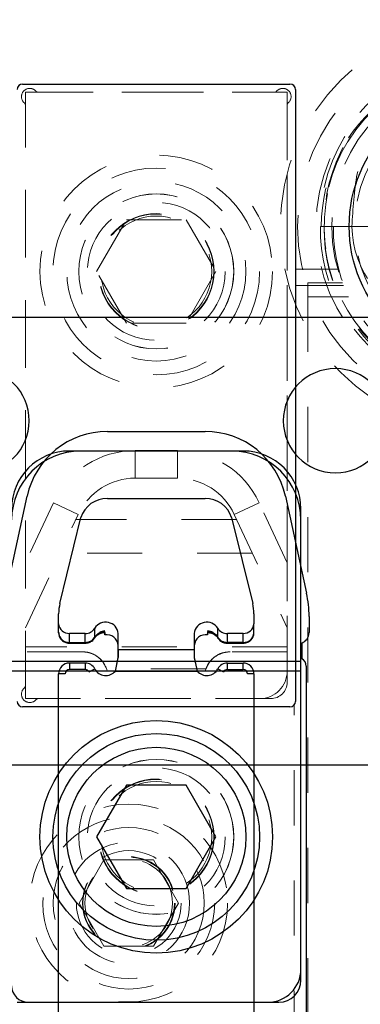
# Model space of a CAD drawing. Header units: inches. Extents: x 1802 to 2468, y -208 to -72.
# Tile 228 of 256: x 2001.115 to 2001.733, y -87.677 to -85.891. Entities that reach past the tile are written whole.
import ezdxf

# ---------------------------------------------------------------- set-up
doc = ezdxf.new("R2010")
doc.units = ezdxf.units.IN
doc.header["$LTSCALE"] = 0.5
doc.header["$MEASUREMENT"] = 0
doc.linetypes.add('HIDDEN', pattern=[0.225, 0.15, -0.075])
for name, color, linetype in [('APP-M-S', 30, 'Continuous'), ('DIE-M-S', 8, 'Continuous'), ('DIE-M-S3', 8, 'Continuous'), ('DSS-M-S', 53, 'Continuous'), ('DST-M-S', 53, 'Continuous'), ('PAD-M-S', 135, 'Continuous'), ('PUN-M-S2', 1, 'Continuous'), ('ST1-M-S', 193, 'Continuous'), ('ST2-M-S', 193, 'Continuous'), ('SVD-M-S', 8, 'Continuous'), ('SVE-M-S', 8, 'Continuous'), ('SVF-M-S', 8, 'Continuous')]:
    doc.layers.add(name, color=color, linetype=linetype)

msp = doc.modelspace()

# ---------------------------------------------------------------- linework, layer by layer
at = {"color": 7, "linetype": 'Continuous', "lineweight": 25}
for p, q in [((2001.18532, -87.0031), (2001.18532, -87.00197)), ((2001.26892, -87.00214), (2001.26928, -87.0064)), ((2001.26928, -87.0064), (2001.26928, -87.00058)), ((2001.45568, -87.00058), (2001.45568, -87.0064)), ((2001.45568, -87.0064), (2001.45604, -87.00216)), ((2001.53965, -87.0031), (2001.53965, -87.00197)), ((2001.205, -87.02023), (2001.205, -87.01927)), ((2001.205, -87.02023), (2001.23348, -87.02023)), ((2001.205, -87.02023), (2001.205, -87.02176)), ((2001.205, -87.02176), (2001.23348, -87.02176)), ((2001.23348, -87.02023), (2001.23348, -87.01927)), ((2001.23348, -87.02023), (2001.23348, -87.02176)), ((2001.25071, -87.01211), (2001.25056, -87.01239)), ((2001.25091, -87.01106), (2001.25071, -87.01211)), ((2001.25091, -87.01106), (2001.25091, -87.01002)), ((2001.47406, -87.01106), (2001.47406, -87.01002)), ((2001.47426, -87.01211), (2001.47406, -87.01106)), ((2001.47441, -87.01239), (2001.47426, -87.01211)), ((2001.49149, -87.02023), (2001.49149, -87.01927)), ((2001.51996, -87.02023), (2001.49149, -87.02023)), ((2001.49149, -87.02176), (2001.49149, -87.02023)), ((2001.49149, -87.02176), (2001.51996, -87.02176)), ((2001.51996, -87.02023), (2001.51996, -87.01927)), ((2001.51996, -87.02176), (2001.51996, -87.02023)), ((2001.29359, -87.03246), (2001.29359, -87.04779)), ((2001.43138, -87.03246), (2001.43138, -87.04779)), ((2001.205, -87.05777), (2001.205, -87.06958)), ((2001.23348, -87.05777), (2001.205, -87.05777)), ((2001.23348, -87.05777), (2001.23348, -87.06958)), ((2001.28829, -87.07232), (2001.29359, -87.04779)), ((2001.43138, -87.04779), (2001.43668, -87.07232)), ((2001.49149, -87.06958), (2001.49149, -87.05777)), ((2001.49149, -87.05777), (2001.51996, -87.05777)), ((2001.51996, -87.06958), (2001.51996, -87.05777)), ((2001.18532, -88.07549), (2001.18532, -87.07746)), ((2001.19713, -87.07746), (2001.18532, -87.07746)), ((2001.23348, -87.06958), (2001.205, -87.06958)), ((2001.24045, -87.07379), (2001.25091, -87.0683)), ((2001.28829, -87.07232), (2001.43668, -87.07232)), ((2001.47406, -87.0683), (2001.48452, -87.07379)), ((2001.49149, -87.06958), (2001.51996, -87.06958)), ((2001.53965, -87.07746), (2001.52784, -87.07746)), ((2001.53965, -87.07746), (2001.53965, -88.07549))]:
    msp.add_line(p, q, dxfattribs=at)
for centre, radius, start, end in [((2001.20381, -87.00173), 0.01854, 184.24042, 273.68985), ((2001.27022, -87.02356), 0.023, 92.33135, 147.08754), ((2001.26562, -87.00109), 0.00369, 343.84459, 7.88189), ((2001.27209, -87.02778), 0.02157, 4.60881, 97.47584), ((2001.45288, -87.02778), 0.02157, 82.52416, 175.39119), ((2001.45952, -87.00108), 0.00387, 172.55121, 195.47051), ((2001.45475, -87.02356), 0.023, 32.91246, 87.66865), ((2001.52116, -87.00173), 0.01854, 266.31015, 355.75958), ((2001.23398, -87.00002), 0.02021, 268.59286, 326.88552), ((2001.49099, -87.00002), 0.02021, 213.11448, 271.40714), ((2001.205, -87.07746), 0.01969, 90, 180), ((2001.23348, -87.07746), 0.01969, 27.71775, 90), ((2001.49149, -87.07746), 0.01969, 90, 152.28225), ((2001.51996, -87.07746), 0.01969, 0, 90), ((2001.205, -87.07746), 0.00787, 90, 180), ((2001.23348, -87.07746), 0.00787, 27.71775, 90), ((2001.27095, -87.05777), 0.02264, 207.71775, 320.00983), ((2001.45402, -87.05777), 0.02264, 219.99017, 332.28225), ((2001.49149, -87.07746), 0.00787, 90, 152.28225), ((2001.51996, -87.07746), 0.00787, 0, 90)]:
    msp.add_arc(centre, radius, start, end, dxfattribs=at)
for points, knots in [([(2001.18532, -87.0031), (2001.18556, -87.0053), (2001.18604, -87.00972), (2001.18976, -87.0155), (2001.1952, -87.01974), (2001.20067, -87.02157), (2001.20402, -87.02172), (2001.205, -87.02176)], [0, 0, 0, 0, 0.2206534, 0.443437, 0.6681695, 0.9020771, 1, 1, 1, 1]), ([(2001.25056, -87.01239), (2001.25169, -87.01085), (2001.25409, -87.0076), (2001.26022, -87.00386), (2001.26572, -87.00239), (2001.26874, -87.00215), (2001.26917, -87.00211)], [0, 0, 0, 0, 0.2938575, 0.6231292, 0.9456345, 1, 1, 1, 1]), ([(2001.4558, -87.00211), (2001.45817, -87.00245), (2001.46321, -87.00318), (2001.47012, -87.00686), (2001.47293, -87.01049), (2001.4744, -87.01239)], [0, 0, 0, 0, 0.2985086, 0.6329554, 1, 1, 1, 1]), ([(2001.51996, -87.02176), (2001.52233, -87.02152), (2001.52732, -87.02103), (2001.53368, -87.0171), (2001.53803, -87.01146), (2001.53954, -87.00651), (2001.53963, -87.00371), (2001.53965, -87.0031)], [0, 0, 0, 0, 0.2336124, 0.4922033, 0.7175491, 0.938439, 1, 1, 1, 1]), ([(2001.23348, -87.02176), (2001.23584, -87.02152), (2001.24082, -87.02102), (2001.2469, -87.01739), (2001.24949, -87.01385), (2001.25056, -87.01239)], [0, 0, 0, 0, 0.3468058, 0.7306931, 1, 1, 1, 1]), ([(2001.4744, -87.01239), (2001.47595, -87.01437), (2001.47892, -87.01817), (2001.48526, -87.02123), (2001.48953, -87.02159), (2001.49149, -87.02176)], [0, 0, 0, 0, 0.3711439, 0.7122682, 1, 1, 1, 1])]:
    msp.add_open_spline(points, degree=3, knots=knots, dxfattribs=at)
at = {"layer": 'APP-M-S', "linetype": 'Continuous', "lineweight": 25}
for p, q in [((2001.68748, -86.4306), (2001.03748, -86.4306)), ((2002.33748, -86.4306), (2001.68748, -86.4306)), ((2001.27392, -86.63761), (2001.45105, -86.63761)), ((2001.08986, -86.9309), (2001.12812, -86.75509)), ((2001.59685, -86.75509), (2001.63511, -86.9309)), ((2001.27392, -86.75953), (2001.45105, -86.75953)), ((2001.18757, -86.94985), (2001.22583, -86.7939)), ((2001.49914, -86.7939), (2001.5374, -86.94985)), ((2001.18532, -86.98652), (2001.18532, -86.96841)), ((2001.53965, -86.96841), (2001.53965, -86.98652)), ((2001.18532, -87.00197), (2001.18532, -86.98652)), ((2001.53965, -87.00197), (2001.53965, -86.98652)), ((2001.63965, -86.9731), (2001.63965, -87.00261)), ((2001.23348, -87.00398), (2001.205, -87.00398)), ((2001.205, -87.01927), (2001.205, -87.00398)), ((2001.23348, -87.01927), (2001.23348, -87.00398)), ((2001.25091, -87.01009), (2001.25091, -86.99464)), ((2001.26928, -86.99943), (2001.26928, -86.99941)), ((2001.29359, -87.03323), (2001.29359, -87.00398)), ((2001.43138, -87.00398), (2001.43138, -87.03323)), ((2001.45568, -86.99941), (2001.45568, -86.99943)), ((2001.47406, -87.01009), (2001.47406, -86.99464)), ((2001.51996, -87.00398), (2001.49149, -87.00398)), ((2001.49149, -87.01927), (2001.49149, -87.00398)), ((2001.51996, -87.01927), (2001.51996, -87.00398)), ((2001.24747, -87.01511), (2001.25061, -87.01124)), ((2001.47435, -87.01124), (2001.47826, -87.01556)), ((2001.62638, -87.02144), (2001.62638, -87.04981)), ((2001.29359, -87.04836), (2001.29359, -87.03323)), ((2001.29359, -87.03323), (2001.43138, -87.03323)), ((2001.43138, -87.03323), (2001.43138, -87.04836)), ((2001.205, -87.05777), (2001.205, -87.06958)), ((2001.23348, -87.05777), (2001.205, -87.05777)), ((2001.23348, -87.05777), (2001.23348, -87.06958)), ((2001.28829, -87.07232), (2001.29359, -87.04836)), ((2001.43138, -87.04836), (2001.43668, -87.07232)), ((2001.49149, -87.06958), (2001.49149, -87.05777)), ((2001.49149, -87.05777), (2001.51996, -87.05777)), ((2001.51996, -87.06958), (2001.51996, -87.05777)), ((2001.18532, -88.07549), (2001.18532, -87.07746)), ((2001.19713, -87.07746), (2001.18532, -87.07746)), ((2001.23348, -87.06958), (2001.205, -87.06958)), ((2001.24045, -87.07379), (2001.25091, -87.0683)), ((2001.28829, -87.07232), (2001.43668, -87.07232)), ((2001.47406, -87.0683), (2001.48452, -87.07379)), ((2001.49149, -87.06958), (2001.51996, -87.06958)), ((2001.53965, -87.07746), (2001.52784, -87.07746)), ((2001.53965, -87.07746), (2001.53965, -88.07549)), ((2001.63465, -87.06322), (2001.63465, -88.14322))]:
    msp.add_line(p, q, dxfattribs=at)
for centre, radius, start, end in [((2001.03748, -86.6181), 0.0945, 270, 90), ((2001.68748, -86.6181), 0.0945, 90, 270), ((2001.68748, -86.6181), 0.0945, 270, 90), ((2001.27392, -86.78682), 0.14921, 90, 167.72299), ((2001.45105, -86.78682), 0.14921, 12.27701, 90), ((2001.27203, -86.80771), 0.04822, 87.75381, 163.35631), ((2001.45294, -86.80771), 0.04822, 16.64369, 92.24619), ((2001.44122, -86.9731), 0.19843, 0, 12.27701), ((2001.26319, -86.96843), 0.07787, 166.19023, 179.98318), ((2001.46178, -86.96843), 0.07787, 0.01682, 13.80977), ((2001.20395, -86.98534), 0.01867, 183.63205, 273.22121), ((2001.27065, -87.00662), 0.02309, 6.56403, 148.74823), ((2001.45432, -87.00662), 0.02309, 31.25177, 173.43597), ((2001.52101, -86.98534), 0.01867, 266.77879, 356.36795), ((2001.23392, -86.98387), 0.02012, 268.75688, 327.6211), ((2001.27083, -87.02405), 0.0247, 93.5818, 117.23228), ((2001.45414, -87.02405), 0.0247, 62.76772, 86.4182), ((2001.49105, -86.98387), 0.02012, 212.3789, 271.24312), ((2001.61965, -87.00261), 0.02, 289.67072, 0), ((2001.205, -87.07746), 0.01969, 90, 180), ((2001.23348, -87.07746), 0.01969, 27.71775, 90), ((2001.49149, -87.07746), 0.01969, 90, 152.28225), ((2001.51996, -87.07746), 0.01969, 0, 90), ((2001.61965, -87.06322), 0.015, 0, 63.33207), ((2001.205, -87.07746), 0.00787, 90, 180), ((2001.23348, -87.07746), 0.00787, 27.71775, 90), ((2001.27095, -87.05777), 0.02264, 207.71775, 320.00983), ((2001.45402, -87.05777), 0.02264, 219.99017, 332.28225), ((2001.49149, -87.07746), 0.00787, 90, 152.28225), ((2001.51996, -87.07746), 0.00787, 0, 90)]:
    msp.add_arc(centre, radius, start, end, dxfattribs=at)
for points, knots in [([(2001.18532, -87.00197), (2001.18558, -87.00417), (2001.18609, -87.0086), (2001.1889, -87.01354), (2001.19151, -87.0154), (2001.19228, -87.01594)], [0, 0, 0, 0, 0.4107265, 0.8278452, 1, 1, 1, 1]), ([(2001.25061, -87.01124), (2001.25177, -87.00968), (2001.25423, -87.00637), (2001.25867, -87.00318), (2001.26185, -87.00244), (2001.26247, -87.00229)], [0, 0, 0, 0, 0.4156853, 0.88590337, 1, 1, 1, 1]), ([(2001.4687, -87.00534), (2001.46894, -87.00547), (2001.47161, -87.00685), (2001.47305, -87.00915), (2001.47435, -87.01124)], [0, 0, 0, 0, 0.0889737, 1, 1, 1, 1]), ([(2001.53488, -87.01386), (2001.5359, -87.01267), (2001.53839, -87.00979), (2001.53953, -87.00537), (2001.53963, -87.00257), (2001.53965, -87.00197)], [0, 0, 0, 0, 0.3556316, 0.8626912, 1, 1, 1, 1])]:
    msp.add_open_spline(points, degree=3, knots=knots, dxfattribs=at)
at = {"layer": 'DIE-M-S', "linetype": 'Continuous', "lineweight": 25}
for p, q in [((2001.51998, -86.6731), (2001.20498, -86.6731)), ((2001.62498, -87.6331), (2001.62498, -86.7781)), ((2001.10998, -87.6731), (2001.58498, -87.6731))]:
    msp.add_line(p, q, dxfattribs=at)
for centre, radius, start, end in [((2001.20498, -86.7781), 0.105, 90, 180), ((2001.51998, -86.7781), 0.105, 0, 90), ((2001.58498, -87.6331), 0.04, 270, 0)]:
    msp.add_arc(centre, radius, start, end, dxfattribs=at)
at = {"layer": 'DIE-M-S3', "linetype": 'Continuous', "lineweight": 25}
for p, q in [((2001.62498, -87.05475), (2001.09998, -87.05475)), ((2001.62498, -87.07232), (2001.09998, -87.07232)), ((2001.62498, -87.6131), (2001.62498, -87.07232)), ((2001.12998, -87.6731), (2001.56498, -87.6731))]:
    msp.add_line(p, q, dxfattribs=at)
at = {"layer": 'DIE-M-S3', "linetype": 'HIDDEN', "lineweight": 18}
for centre, radius in [((2001.96248, -86.2656), 0.34375), ((2001.96248, -86.2656), 0.31), ((2001.96248, -86.2656), 0.24), ((2001.36248, -87.3731), 0.1405), ((2001.36248, -87.3731), 0.1005)]:
    msp.add_circle(centre, radius, dxfattribs=at)
at = {"layer": 'DIE-M-S3', "linetype": 'Continuous', "lineweight": 25}
for centre, radius in [((2001.96248, -86.2656), 0.25), ((2001.36248, -87.3731), 0.211)]:
    msp.add_circle(centre, radius, dxfattribs=at)
for centre, radius, start, end in [((2001.22498, -86.7981), 0.125, 90, 180), ((2001.49998, -86.7981), 0.125, 0, 90), ((2001.56498, -87.6131), 0.06, 270, 0), ((2001.12998, -87.6431), 0.03, 180, 270)]:
    msp.add_arc(centre, radius, start, end, dxfattribs=at)
at = {"layer": 'DSS-M-S', "linetype": 'HIDDEN', "lineweight": 18}
msp.add_circle((2001.36248, -87.3731), 0.14062, dxfattribs=at)
at = {"layer": 'DST-M-S', "linetype": 'HIDDEN', "lineweight": 18}
msp.add_circle((2001.36248, -86.34732), 0.14062, dxfattribs=at)
at = {"layer": 'PAD-M-S', "linetype": 'HIDDEN', "lineweight": 18}
for p, q in [((2001.14817, -86.02232), (2001.5768, -86.02232)), ((2001.12498, -87.09913), (2001.12498, -86.04551)), ((2001.59998, -86.04551), (2001.59998, -87.09232)), ((2001.56998, -87.12232), (2001.14817, -87.12232))]:
    msp.add_line(p, q, dxfattribs=at)
for centre, radius, start, end in [((2001.1329, -86.03024), 0.015, 40.23918, 229.76082), ((2001.14817, -86.01732), 0.005, 220.23918, 270), ((2001.5768, -86.01732), 0.005, 270, 319.76082), ((2001.59206, -86.03024), 0.015, 310.23918, 139.76082), ((2001.11998, -86.04551), 0.005, 0, 49.76082), ((2001.60498, -86.04551), 0.005, 130.23918, 180), ((2001.56998, -87.09232), 0.03, 270, 0), ((2001.1329, -87.1144), 0.015, 130.23918, 319.76082), ((2001.11998, -87.09913), 0.005, 310.23918, 0), ((2001.14817, -87.12732), 0.005, 90, 139.76082)]:
    msp.add_arc(centre, radius, start, end, dxfattribs=at)
at = {"layer": 'PUN-M-S2', "linetype": 'HIDDEN', "lineweight": 18}
for p, q in [((2001.12498, -86.02232), (2001.12498, -87.12232)), ((2001.59998, -86.02232), (2001.12498, -86.02232)), ((2001.59998, -87.07232), (2001.59998, -86.02232)), ((2001.40084, -86.67232), (2001.32413, -86.67232)), ((2001.32413, -86.72232), (2001.32413, -86.67232)), ((2001.40084, -86.72232), (2001.40084, -86.67232)), ((2001.32413, -86.72232), (2001.40084, -86.72232)), ((2001.17573, -86.76686), (2001.12498, -86.87569)), ((2001.22105, -86.78799), (2001.17573, -86.76686)), ((2001.50392, -86.78799), (2001.54924, -86.76686)), ((2001.59998, -86.87569), (2001.54924, -86.76686)), ((2001.12498, -86.994), (2001.22105, -86.78799)), ((2001.50392, -86.78799), (2001.59998, -86.994)), ((2001.5082, -86.79716), (2001.21677, -86.79716)), ((2001.5369, -86.85871), (2001.18807, -86.85871)), ((2001.59998, -87.02832), (2001.12498, -87.02832)), ((2001.22848, -87.03732), (2001.12498, -87.03732)), ((2001.59998, -87.03732), (2001.49648, -87.03732)), ((2001.27365, -87.07275), (2001.12498, -87.07275)), ((2001.4526, -87.06844), (2001.27237, -87.06844)), ((2001.45132, -87.07275), (2001.59998, -87.07275)), ((2001.12498, -87.12232), (2001.54998, -87.12232))]:
    msp.add_line(p, q, dxfattribs=at)
for radius in [0.211, 0.1405]:
    msp.add_circle((2001.36248, -86.34732), radius, dxfattribs=at)
for centre, radius, start, end in [((2001.32413, -86.83606), 0.16374, 90, 155), ((2001.40084, -86.83606), 0.16374, 25, 90), ((2001.32413, -86.83606), 0.11374, 90, 155), ((2001.40084, -86.83606), 0.11374, 25, 90), ((2001.22848, -87.08382), 0.0465, 13.77378, 90), ((2001.49648, -87.08382), 0.0465, 90, 166.22622), ((2001.54998, -87.07232), 0.05, 270, 0)]:
    msp.add_arc(centre, radius, start, end, dxfattribs=at)
for points, knots in [([(2001.27237, -87.06844), (2001.27017, -87.06372), (2001.26579, -87.05427), (2001.25386, -87.04392), (2001.24086, -87.03815), (2001.23197, -87.03755), (2001.22848, -87.03732)], [0, 0, 0, 0, 0.26996255, 0.53937574, 0.81932509, 1, 1, 1, 1]), ([(2001.49648, -87.03732), (2001.49148, -87.03779), (2001.48148, -87.03874), (2001.46809, -87.04609), (2001.45798, -87.0562), (2001.45424, -87.06472), (2001.4526, -87.06844)], [0, 0, 0, 0, 0.2585985, 0.5166403, 0.7885293, 1, 1, 1, 1])]:
    msp.add_open_spline(points, degree=3, knots=knots, dxfattribs=at)
at = {"layer": 'ST1-M-S', "linetype": 'Continuous', "lineweight": 25}
for p, q in [((2001.11998, -86.00732), (2001.60498, -86.00732)), ((2001.61498, -86.01732), (2001.61498, -87.12732)), ((2001.60498, -87.13732), (2001.11998, -87.13732))]:
    msp.add_line(p, q, dxfattribs=at)
at = {"layer": 'ST1-M-S', "linetype": 'HIDDEN', "lineweight": 18}
for p, q in [((2001.69186, -86.3431), (2001.61498, -86.3431)), ((2001.61498, -86.3731), (2001.70232, -86.3731)), ((2001.63748, -86.3931), (2001.63748, -86.3681)), ((2001.63748, -86.3681), (2001.70031, -86.3681)), ((2001.71151, -86.3931), (2001.63748, -86.3931)), ((2001.63748, -86.3931), (2001.63748, -90.0931)), ((2001.61248, -89.35227), (2001.61248, -87.13393))]:
    msp.add_line(p, q, dxfattribs=at)
for centre, radius in [((2001.96248, -86.2656), 0.2815), ((2001.31248, -87.4931), 0.1795), ((2001.31248, -87.4931), 0.1105), ((2001.31248, -87.4931), 0.0795)]:
    msp.add_circle(centre, radius, dxfattribs=at)
at = {"layer": 'ST1-M-S', "linetype": 'Continuous', "lineweight": 25}
for centre, start, end in [((2001.11998, -86.01732), 90, 180), ((2001.60498, -86.01732), 0, 90), ((2001.11998, -87.12732), 180, 270), ((2001.60498, -87.12732), 270, 0)]:
    msp.add_arc(centre, 0.01, start, end, dxfattribs=at)
at = {"layer": 'ST2-M-S', "linetype": 'Continuous', "lineweight": 25}
msp.add_line((2002.98748, -87.2431), (2000.68748, -87.2431), dxfattribs=at)
at = {"layer": 'SVD-M-S', "linetype": 'HIDDEN', "lineweight": 18}
for p, q in [((2001.68396, -86.2656), (2001.66022, -86.2656)), ((2001.7803, -86.2656), (2001.66717, -86.2656)), ((2001.66717, -86.2656), (2001.7803, -86.2656)), ((2001.78724, -86.2656), (2001.68396, -86.2656))]:
    msp.add_line(p, q, dxfattribs=at)
at = {"layer": 'SVD-M-S', "linetype": 'Continuous', "lineweight": 25}
for p, q in [((2001.30836, -87.27935), (2001.25423, -87.3731)), ((2001.41661, -87.27935), (2001.30836, -87.27935)), ((2001.47074, -87.3731), (2001.41661, -87.27935)), ((2001.25423, -87.3731), (2001.30836, -87.46685)), ((2001.41661, -87.46685), (2001.47074, -87.3731)), ((2001.30836, -87.46685), (2001.41661, -87.46685))]:
    msp.add_line(p, q, dxfattribs=at)
at = {"layer": 'SVD-M-S', "linetype": 'HIDDEN', "lineweight": 18}
for centre, radius in [((2001.96248, -86.2656), 0.375), ((2001.36248, -87.3731), 0.125), ((2001.36248, -87.3731), 0.10497), ((2001.36248, -87.3731), 0.1047), ((2001.36248, -87.3731), 0.10418)]:
    msp.add_circle(centre, radius, dxfattribs=at)
at = {"layer": 'SVD-M-S', "linetype": 'Continuous', "lineweight": 25}
for radius in [0.1875, 0.1625]:
    msp.add_circle((2001.36248, -87.3731), radius, dxfattribs=at)
at = {"layer": 'SVD-M-S', "linetype": 'HIDDEN', "lineweight": 18}
for centre, radius, start, end in [((2001.95812, -86.25904), 0.29797, 32.96864, 181.26136), ((2001.96596, -86.26063), 0.29883, 359.04604, 180.95396), ((2001.96248, -86.2656), 0.29531, 51.90762, 0), ((2001.95974, -86.2636), 0.29257, 107.48862, 180.39168), ((2001.95901, -86.27058), 0.29883, 179.04604, 0.95396), ((2001.96596, -86.27058), 0.29883, 179.04604, 0.95396), ((2001.95409, -86.27038), 0.28696, 179.04604, 0.95396), ((2001.97088, -86.27038), 0.28696, 179.04604, 0.95396)]:
    msp.add_arc(centre, radius, start, end, dxfattribs=at)
for centre, major_axis, ratio, start_param, end_param in [((2001.95979, -86.2656), (-0.29801, 0), 0.9770042, 5.3587861, 6.2831853), ((2001.91188, -86.2656), (-0.19435, 0), 0.9353022, 0, 1.2997916)]:
    msp.add_ellipse(centre, major_axis=major_axis, ratio=ratio, start_param=start_param, end_param=end_param, dxfattribs=at)
msp.add_open_spline([(2001.71753, -86.2656), (2001.71927, -86.23342), (2001.72348, -86.15588), (2001.75289, -86.08375), (2001.77009, -86.04156)], degree=3, knots=[0, 0, 0, 0, 0.4150678, 1, 1, 1, 1], dxfattribs=at)
at = {"layer": 'SVE-M-S', "linetype": 'HIDDEN', "lineweight": 18}
for p, q in [((2001.22227, -87.4931), (2001.26738, -87.41498)), ((2001.26738, -87.41498), (2001.35759, -87.41498)), ((2001.35759, -87.41498), (2001.40269, -87.4931)), ((2001.26738, -87.57123), (2001.22227, -87.4931)), ((2001.40269, -87.4931), (2001.35759, -87.57123)), ((2001.35759, -87.57123), (2001.26738, -87.57123))]:
    msp.add_line(p, q, dxfattribs=at)
for radius in [0.156, 0.137, 0.095, 0.08397, 0.0837, 0.08318]:
    msp.add_circle((2001.31248, -87.4931), radius, dxfattribs=at)
at = {"layer": 'SVF-M-S', "linetype": 'HIDDEN', "lineweight": 18}
for p, q in [((2001.25423, -86.34732), (2001.30836, -86.25357)), ((2001.30836, -86.25357), (2001.41661, -86.25357)), ((2001.41661, -86.25357), (2001.47074, -86.34732)), ((2001.30836, -86.44107), (2001.25423, -86.34732)), ((2001.47074, -86.34732), (2001.41661, -86.44107)), ((2001.41661, -86.44107), (2001.30836, -86.44107))]:
    msp.add_line(p, q, dxfattribs=at)
for radius in [0.1875, 0.1625, 0.125, 0.10497, 0.1047, 0.10418, 0.1005]:
    msp.add_circle((2001.36248, -86.34732), radius, dxfattribs=at)

doc.saveas('drawing.dxf')
